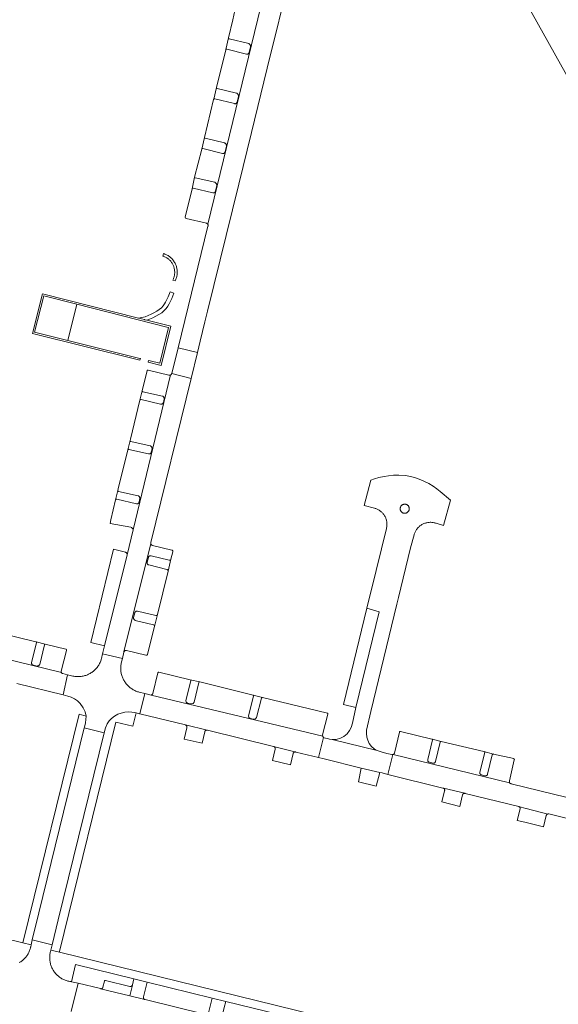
# Model space of a CAD drawing. Extents: x 152825 to 164088, y 457113 to 463005.
# Tile 44 of 256: x 156826 to 156944, y 458684 to 458902. Entities that reach past the tile are written whole.
import ezdxf

# ---------------------------------------------------------------- set-up
doc = ezdxf.new("R2010")
doc.units = 0
doc.header["$LTSCALE"] = 0.5
for name, color, linetype, lineweight in [('B-PV-VH-GESLOTENVERHARDING_ASFALT-GV', 251, 'CONTINUOUS', 18), ('B-PV-VH-ONVERHARD_BOOMSCHORS-GV', 251, 'CONTINUOUS', 18), ('B-PV-VH-ONVERHARD_ZAND-GV', 251, 'CONTINUOUS', 18), ('B-PV-VH-OPENVERHARDING_BETONSTRAATSTEEN-GV', 251, 'CONTINUOUS', 18), ('B-PV-VH-OPENVERHARDING_STRAATBAKSTEEN-GV', 251, 'CONTINUOUS', 18)]:
    doc.layers.add(name, color=color, linetype=linetype, lineweight=lineweight)

msp = doc.modelspace()

# ---------------------------------------------------------------- linework, layer by layer
at = {"layer": 'B-PV-VH-GESLOTENVERHARDING_ASFALT-GV', "flags": 128}
msp.add_lwpolyline([(157074.455, 458674.359), (157000, 458807.633), (156972.984, 458855.992), (156892.44, 459000), (156875.331, 459030.59), (156860.315, 459057.465), (156854.182, 459054.039), (156859.317, 459044.848), (156884.372, 459000), (156966.734, 458852.58), (157000, 458793.029), (157045.378, 458711.795), (157053.902, 458693.514), (157056.337, 458686.526), (157056.799, 458685.199), (157058.002, 458681.743)], dxfattribs=at)
at = {"layer": 'B-PV-VH-ONVERHARD_BOOMSCHORS-GV', "flags": 128}
msp.add_lwpolyline([(156838.238, 458838.807), (156830.921, 458840.662), (156828.896, 458832.687), (156828.893, 458832.675), (156836.22, 458830.846), (156836.222, 458830.854)], close=True, dxfattribs=at)
at = {"layer": 'B-PV-VH-ONVERHARD_ZAND-GV', "flags": 128}
for points in [[(156871.667, 458897.501), (156871.668, 458897.537), (156871.043, 458894.971), (156871.075, 458895.019), (156871.103, 458895.047), (156871.136, 458895.069), (156871.174, 458895.084), (156871.213, 458895.091), (156871.253, 458895.091), (156871.292, 458895.082), (156875.598, 458893.994), (156875.657, 458893.979), (156875.718, 458893.972), (156875.779, 458893.972), (156875.839, 458893.981), (156875.898, 458893.997), (156875.954, 458894.021), (156876.006, 458894.052), (156876.054, 458894.09), (156876.097, 458894.134), (156876.133, 458894.183), (156876.163, 458894.236), (156876.186, 458894.293), (156876.201, 458894.352), (156876.205, 458894.379), (156876.522, 458895.591), (156876.523, 458895.667), (156876.517, 458895.744), (156876.503, 458895.819), (156876.48, 458895.892), (156876.451, 458895.962), (156876.414, 458896.029), (156876.37, 458896.092), (156876.32, 458896.15), (156876.264, 458896.202), (156876.203, 458896.248), (156876.138, 458896.287), (156876.105, 458896.304), (156871.809, 458897.351), (156871.805, 458897.352), (156871.77, 458897.361), (156871.738, 458897.379), (156871.71, 458897.403), (156871.689, 458897.432), (156871.674, 458897.465)], [(156868.991, 458886.543), (156868.992, 458886.579), (156868.379, 458884.01), (156868.411, 458884.059), (156868.44, 458884.087), (156868.473, 458884.109), (156868.51, 458884.124), (156868.55, 458884.132), (156868.59, 458884.131), (156868.629, 458884.123), (156872.94, 458883.058), (156872.999, 458883.043), (156873.059, 458883.035), (156873.12, 458883.036), (156873.18, 458883.045), (156873.239, 458883.061), (156873.295, 458883.085), (156873.347, 458883.116), (156873.395, 458883.154), (156873.437, 458883.197), (156873.474, 458883.246), (156873.503, 458883.299), (156873.526, 458883.356), (156873.54, 458883.415), (156873.545, 458883.446), (156873.856, 458884.659), (156873.857, 458884.735), (156873.85, 458884.811), (156873.836, 458884.886), (156873.813, 458884.959), (156873.783, 458885.029), (156873.746, 458885.096), (156873.702, 458885.159), (156873.652, 458885.216), (156873.596, 458885.268), (156873.535, 458885.314), (156873.47, 458885.353), (156873.435, 458885.37), (156869.134, 458886.394), (156869.128, 458886.395), (156869.093, 458886.405), (156869.061, 458886.422), (156869.034, 458886.445), (156869.012, 458886.474), (156868.998, 458886.508)], [(156866.342, 458875.558), (156866.342, 458875.596), (156865.734, 458873.01), (156865.748, 458873.046), (156865.769, 458873.079), (156865.796, 458873.107), (156865.829, 458873.128), (156865.865, 458873.143), (156865.903, 458873.15), (156865.942, 458873.149), (156865.98, 458873.14), (156870.291, 458872.075), (156870.35, 458872.06), (156870.411, 458872.053), (156870.472, 458872.054), (156870.532, 458872.063), (156870.591, 458872.08), (156870.647, 458872.104), (156870.699, 458872.135), (156870.747, 458872.173), (156870.789, 458872.217), (156870.825, 458872.266), (156870.855, 458872.319), (156870.877, 458872.376), (156870.892, 458872.435), (156870.896, 458872.463), (156871.207, 458873.676), (156871.208, 458873.752), (156871.201, 458873.828), (156871.187, 458873.903), (156871.164, 458873.976), (156871.134, 458874.046), (156871.097, 458874.113), (156871.053, 458874.176), (156871.003, 458874.233), (156870.947, 458874.285), (156870.886, 458874.331), (156870.821, 458874.37), (156870.786, 458874.387), (156866.485, 458875.411), (156866.482, 458875.411), (156866.448, 458875.421), (156866.415, 458875.437), (156866.387, 458875.461), (156866.365, 458875.49), (156866.35, 458875.523)], [(156864.176, 458866.816), (156864.176, 458866.852), (156863.608, 458864.281), (156863.638, 458864.328), (156863.665, 458864.356), (156863.697, 458864.379), (156863.733, 458864.394), (156863.771, 458864.401), (156863.81, 458864.4), (156863.848, 458864.392), (156868.174, 458863.388), (156868.233, 458863.374), (156868.294, 458863.367), (156868.354, 458863.369), (156868.415, 458863.378), (156868.473, 458863.396), (156868.528, 458863.42), (156868.58, 458863.452), (156868.627, 458863.491), (156868.669, 458863.535), (156868.705, 458863.584), (156868.734, 458863.638), (156868.755, 458863.695), (156868.769, 458863.754), (156868.773, 458863.785), (156869.067, 458865.002), (156869.067, 458865.078), (156869.059, 458865.154), (156869.043, 458865.229), (156869.02, 458865.302), (156868.989, 458865.372), (156868.95, 458865.438), (156868.905, 458865.5), (156868.854, 458865.556), (156868.798, 458865.608), (156868.736, 458865.653), (156868.67, 458865.691), (156868.637, 458865.707), (156864.321, 458866.67), (156864.317, 458866.67), (156864.282, 458866.679), (156864.25, 458866.696), (156864.222, 458866.719), (156864.199, 458866.747), (156864.184, 458866.78)], [(156857.269, 458849.729), (156857.201, 458849.436), (156857.367, 458849.398), (156857.416, 458849.379), (156857.57, 458849.312), (156857.721, 458849.239), (156857.869, 458849.159), (156858.013, 458849.072), (156858.153, 458848.981), (156858.288, 458848.882), (156858.419, 458848.778), (156858.546, 458848.668), (156858.667, 458848.552), (156858.783, 458848.431), (156858.894, 458848.306), (156858.998, 458848.175), (156859.098, 458848.04), (156859.19, 458847.901), (156859.278, 458847.757), (156859.358, 458847.61), (156859.432, 458847.46), (156859.499, 458847.307), (156859.559, 458847.15), (156859.613, 458846.991), (156859.658, 458846.83), (156859.698, 458846.667), (156859.73, 458846.503), (156859.754, 458846.337), (156859.771, 458846.17), (156859.781, 458846.003), (156859.783, 458845.835), (156859.778, 458845.668), (156859.766, 458845.501), (156859.745, 458845.334), (156859.719, 458845.169), (156859.684, 458845.005), (156859.643, 458844.843), (156859.593, 458844.683), (156859.538, 458844.524), (156859.486, 458844.397), (156859.338, 458844.104), (156859.911, 458843.986), (156859.985, 458844.15), (156860.057, 458844.328), (156860.121, 458844.509), (156860.177, 458844.693), (156860.225, 458844.879), (156860.265, 458845.067), (156860.295, 458845.256), (156860.319, 458845.447), (156860.332, 458845.639), (156860.339, 458845.831), (156860.336, 458846.023), (156860.325, 458846.214), (156860.305, 458846.406), (156860.277, 458846.595), (156860.241, 458846.785), (156860.195, 458846.972), (156860.143, 458847.155), (156860.082, 458847.338), (156860.013, 458847.518), (156859.936, 458847.693), (156859.851, 458847.867), (156859.759, 458848.035), (156859.659, 458848.199), (156859.553, 458848.358), (156859.439, 458848.513), (156859.319, 458848.663), (156859.191, 458848.808), (156859.059, 458848.946), (156858.92, 458849.078), (156858.774, 458849.205), (156858.625, 458849.324), (156858.469, 458849.437), (156858.308, 458849.543), (156858.144, 458849.642), (156857.974, 458849.733), (156857.803, 458849.816), (156857.627, 458849.893), (156857.53, 458849.93), (156857.327, 458849.977)], [(156836.22, 458830.846), (156828.893, 458832.675), (156828.896, 458832.687), (156830.921, 458840.662), (156838.238, 458838.807), (156858.35, 458833.707), (156858.407, 458833.693), (156858.433, 458833.686), (156856.492, 458825.795), (156854.4, 458826.31), (156854.017, 458826.394), (156853.937, 458826.031), (156856.769, 458825.324), (156858.894, 458833.963), (156853.647, 458835.293), (156853.175, 458835.413), (156853.134, 458835.424), (156851.772, 458835.769), (156830.645, 458841.125), (156830.643, 458841.118), (156828.429, 458832.398), (156851.544, 458826.628), (156852.124, 458826.483), (156852.216, 458826.853), (156852.086, 458826.885)], [(156858.619, 458841.174), (156858.313, 458840.424), (156858.054, 458839.855), (156857.782, 458839.312), (156857.523, 458838.885), (156857.239, 458838.472), (156856.838, 458838.058), (156856.372, 458837.644), (156855.816, 458837.295), (156855.219, 458836.956), (156854.585, 458836.658), (156853.938, 458836.322), (156853.266, 458836.051), (156851.772, 458835.769), (156853.134, 458835.424), (156853.175, 458835.413), (156853.647, 458835.293), (156854.259, 458835.537), (156854.982, 458835.855), (156855.631, 458836.16), (156856.276, 458836.526), (156856.911, 458836.925), (156857.458, 458837.411), (156857.934, 458837.902), (156858.276, 458838.399), (156858.567, 458838.879), (156858.862, 458839.469), (156859.135, 458840.069), (156859.574, 458841.23), (156858.783, 458841.553)], [(156852.611, 458819.703), (156852.616, 458819.739), (156852.116, 458817.69), (156852.144, 458817.735), (156852.171, 458817.763), (156852.203, 458817.786), (156852.239, 458817.801), (156852.277, 458817.808), (156852.316, 458817.808), (156852.354, 458817.8), (156856.68, 458816.795), (156856.739, 458816.781), (156856.8, 458816.775), (156856.861, 458816.777), (156856.921, 458816.786), (156856.98, 458816.804), (156857.035, 458816.829), (156857.087, 458816.861), (156857.135, 458816.9), (156857.176, 458816.944), (156857.212, 458816.994), (156857.241, 458817.047), (156857.262, 458817.104), (156857.276, 458817.164), (156857.28, 458817.192), (156857.456, 458817.923), (156857.462, 458817.992), (156857.46, 458818.062), (156857.449, 458818.13), (156857.431, 458818.197), (156857.406, 458818.262), (156857.373, 458818.323), (156857.334, 458818.38), (156857.288, 458818.432), (156857.236, 458818.479), (156857.179, 458818.519), (156857.119, 458818.552), (156857.072, 458818.572), (156852.757, 458819.535), (156852.731, 458819.54), (156852.697, 458819.554), (156852.667, 458819.574), (156852.643, 458819.601), (156852.625, 458819.633), (156852.614, 458819.667)], [(156849.938, 458808.731), (156849.943, 458808.767), (156849.444, 458806.718), (156849.472, 458806.763), (156849.499, 458806.791), (156849.531, 458806.814), (156849.567, 458806.829), (156849.605, 458806.836), (156849.644, 458806.835), (156849.682, 458806.827), (156854.008, 458805.823), (156854.067, 458805.809), (156854.128, 458805.802), (156854.188, 458805.804), (156854.249, 458805.813), (156854.307, 458805.831), (156854.362, 458805.856), (156854.414, 458805.887), (156854.461, 458805.926), (156854.503, 458805.97), (156854.539, 458806.019), (156854.568, 458806.073), (156854.589, 458806.13), (156854.603, 458806.189), (156854.607, 458806.219), (156854.784, 458806.951), (156854.79, 458807.02), (156854.787, 458807.09), (156854.777, 458807.159), (156854.758, 458807.226), (156854.733, 458807.291), (156854.7, 458807.352), (156854.66, 458807.409), (156854.614, 458807.461), (156854.562, 458807.507), (156854.505, 458807.548), (156854.444, 458807.581), (156854.4, 458807.6), (156850.084, 458808.563), (156850.06, 458808.568), (156850.026, 458808.581), (156849.996, 458808.602), (156849.971, 458808.629), (156849.953, 458808.66), (156849.942, 458808.695)], [(156847.263, 458797.738), (156847.268, 458797.774), (156846.768, 458795.725), (156846.797, 458795.77), (156846.824, 458795.799), (156846.856, 458795.821), (156846.892, 458795.836), (156846.93, 458795.843), (156846.969, 458795.843), (156847.007, 458795.834), (156851.333, 458794.83), (156851.392, 458794.816), (156851.453, 458794.809), (156851.513, 458794.811), (156851.573, 458794.82), (156851.632, 458794.838), (156851.687, 458794.863), (156851.739, 458794.894), (156851.786, 458794.933), (156851.828, 458794.977), (156851.864, 458795.026), (156851.892, 458795.08), (156851.914, 458795.137), (156851.928, 458795.196), (156851.932, 458795.227), (156852.108, 458795.958), (156852.114, 458796.027), (156852.112, 458796.097), (156852.102, 458796.165), (156852.084, 458796.232), (156852.058, 458796.297), (156852.025, 458796.358), (156851.986, 458796.415), (156851.94, 458796.467), (156851.888, 458796.514), (156851.832, 458796.554), (156851.771, 458796.587), (156851.724, 458796.607), (156847.409, 458797.57), (156847.383, 458797.575), (156847.349, 458797.589), (156847.319, 458797.609), (156847.295, 458797.636), (156847.277, 458797.668), (156847.266, 458797.702)], [(156848.913, 458784.142), (156846.274, 458784.796), (156841.283, 458764.27), (156844.331, 458763.516), (156849.285, 458783.575), (156849.292, 458783.638), (156849.291, 458783.701), (156849.282, 458783.763), (156849.264, 458783.823), (156849.24, 458783.881), (156849.208, 458783.936), (156849.17, 458783.986), (156849.126, 458784.031), (156849.076, 458784.069), (156849.022, 458784.102), (156848.964, 458784.127)], [(156854.51, 458783.379), (156854.445, 458783.38), (156854.381, 458783.372), (156854.318, 458783.356), (156854.257, 458783.333), (156854.2, 458783.303), (156854.147, 458783.266), (156854.099, 458783.222), (156854.057, 458783.173), (156854.021, 458783.119), (156853.992, 458783.061), (156853.973, 458783.008), (156853.716, 458781.919), (156853.706, 458781.857), (156853.703, 458781.795), (156853.709, 458781.733), (156853.722, 458781.672), (156853.743, 458781.613), (156853.772, 458781.558), (156853.807, 458781.506), (156853.849, 458781.459), (156853.896, 458781.419), (156853.948, 458781.384), (156854.004, 458781.357), (156854.063, 458781.336), (156854.09, 458781.33), (156858.083, 458780.338), (156858.11, 458780.331), (156858.155, 458780.312), (156858.198, 458780.286), (156858.235, 458780.254), (156858.267, 458780.216), (156858.292, 458780.173), (156858.31, 458780.127), (156858.321, 458780.079), (156858.323, 458780.029), (156858.318, 458779.98), (156858.961, 458782.599), (156858.954, 458782.577), (156858.933, 458782.532), (156858.905, 458782.49), (156858.871, 458782.454), (156858.832, 458782.423), (156858.788, 458782.399), (156858.74, 458782.383), (156858.691, 458782.374), (156858.641, 458782.373), (156858.592, 458782.38), (156854.574, 458783.371)], [(156851.594, 458771.165), (156851.53, 458771.174), (156851.465, 458771.174), (156851.401, 458771.167), (156851.338, 458771.151), (156851.277, 458771.128), (156851.22, 458771.098), (156851.167, 458771.061), (156851.119, 458771.018), (156851.076, 458770.969), (156851.04, 458770.915), (156851.011, 458770.857), (156850.991, 458770.803), (156850.732, 458769.715), (156850.722, 458769.653), (156850.72, 458769.622), (156850.719, 458769.591), (156850.724, 458769.529), (156850.738, 458769.468), (156850.759, 458769.409), (156850.787, 458769.353), (156850.822, 458769.302), (156850.864, 458769.255), (156850.911, 458769.214), (156850.963, 458769.179), (156851.019, 458769.152), (156851.078, 458769.131), (156851.104, 458769.125), (156855.095, 458768.123), (156855.119, 458768.116), (156855.165, 458768.098), (156855.207, 458768.072), (156855.245, 458768.039), (156855.277, 458768.001), (156855.302, 458767.959), (156855.321, 458767.913), (156855.331, 458767.864), (156855.334, 458767.814), (156855.329, 458767.765), (156855.978, 458770.381), (156855.972, 458770.364), (156855.951, 458770.318), (156855.924, 458770.277), (156855.889, 458770.24), (156855.85, 458770.209), (156855.806, 458770.184), (156855.758, 458770.167), (156855.709, 458770.158), (156855.659, 458770.156), (156855.609, 458770.163)], [(156831.257, 458763.848), (156829.216, 458764.381), (156829.261, 458764.352), (156829.289, 458764.325), (156829.31, 458764.293), (156829.325, 458764.256), (156829.332, 458764.218), (156829.331, 458764.179), (156829.322, 458764.141), (156828.248, 458759.832), (156828.233, 458759.773), (156828.226, 458759.712), (156828.227, 458759.651), (156828.235, 458759.591), (156828.252, 458759.532), (156828.276, 458759.476), (156828.307, 458759.424), (156828.345, 458759.376), (156828.389, 458759.334), (156828.438, 458759.297), (156828.491, 458759.268), (156828.548, 458759.245), (156828.607, 458759.23), (156828.635, 458759.226), (156829.363, 458759.038), (156829.432, 458759.031), (156829.502, 458759.032), (156829.57, 458759.041), (156829.638, 458759.058), (156829.703, 458759.083), (156829.764, 458759.115), (156829.822, 458759.154), (156829.875, 458759.199), (156829.922, 458759.25), (156829.963, 458759.306), (156829.998, 458759.366), (156830.018, 458759.412), (156831.051, 458763.711), (156831.056, 458763.736), (156831.071, 458763.769), (156831.092, 458763.799), (156831.119, 458763.823), (156831.15, 458763.841), (156831.185, 458763.851), (156831.221, 458763.854)], [(156865.339, 458755.549), (156863.205, 458756.025), (156863.319, 458755.926), (156863.334, 458755.795), (156862.267, 458751.463), (156862.335, 458751.105), (156862.625, 458750.897), (156863.444, 458750.704), (156863.837, 458750.793), (156864.042, 458751.102), (156865.093, 458755.404), (156865.197, 458755.533)], [(156879.146, 458752.129), (156877.057, 458752.636), (156877.069, 458752.631), (156877.104, 458752.613), (156877.134, 458752.587), (156877.158, 458752.556), (156877.176, 458752.521), (156877.186, 458752.483), (156877.189, 458752.444), (156877.183, 458752.405), (156876.061, 458748.087), (156876.124, 458747.728), (156876.412, 458747.516), (156877.228, 458747.313), (156877.622, 458747.397), (156877.831, 458747.703), (156878.937, 458751.99), (156878.969, 458752.03), (156879.007, 458752.065), (156879.05, 458752.093), (156879.096, 458752.115)], [(156839.827, 458745.413), (156839.865, 458745.569), (156840.107, 458746.495), (156840.226, 458747.233), (156840.236, 458748.022), (156838.725, 458748.417), (156826.337, 458697.981), (156828.122, 458697.544), (156828.393, 458698.669), (156829.837, 458704.662)], [(156918.56, 458742.438), (156916.513, 458742.944), (156916.568, 458742.904), (156916.597, 458742.873), (156916.62, 458742.837), (156916.636, 458742.798), (156916.644, 458742.756), (156915.565, 458738.426), (156915.553, 458738.365), (156915.55, 458738.304), (156915.554, 458738.242), (156915.566, 458738.181), (156915.586, 458738.123), (156915.613, 458738.067), (156915.647, 458738.016), (156915.688, 458737.969), (156915.734, 458737.928), (156915.785, 458737.893), (156915.841, 458737.865), (156915.899, 458737.845), (156915.918, 458737.84), (156916.7, 458737.641), (156916.76, 458737.63), (156916.821, 458737.627), (156916.882, 458737.632), (156916.942, 458737.644), (156917, 458737.665), (156917.054, 458737.693), (156917.104, 458737.727), (156917.15, 458737.768), (156917.19, 458737.815), (156917.223, 458737.866), (156917.249, 458737.921), (156917.268, 458737.979), (156917.273, 458738), (156918.314, 458742.279), (156918.315, 458742.282), (156918.327, 458742.319), (156918.346, 458742.355), (156918.372, 458742.385), (156918.404, 458742.411), (156918.44, 458742.429), (156918.479, 458742.44), (156918.519, 458742.443)], [(156930.038, 458739.651), (156927.952, 458740.187), (156927.981, 458740.178), (156928.019, 458740.16), (156928.053, 458740.135), (156928.082, 458740.104), (156928.105, 458740.068), (156928.12, 458740.029), (156928.128, 458739.988), (156927.044, 458735.639), (156927.032, 458735.578), (156927.029, 458735.517), (156927.033, 458735.455), (156927.045, 458735.394), (156927.065, 458735.336), (156927.092, 458735.28), (156927.126, 458735.229), (156927.167, 458735.182), (156927.213, 458735.141), (156927.264, 458735.106), (156927.319, 458735.078), (156927.378, 458735.058), (156927.397, 458735.054), (156928.179, 458734.854), (156928.239, 458734.843), (156928.3, 458734.84), (156928.361, 458734.845), (156928.421, 458734.857), (156928.479, 458734.878), (156928.533, 458734.906), (156928.584, 458734.94), (156928.629, 458734.981), (156928.669, 458735.028), (156928.702, 458735.079), (156928.728, 458735.134), (156928.747, 458735.192), (156928.752, 458735.214), (156929.793, 458739.492), (156929.794, 458739.495), (156929.806, 458739.532), (156929.825, 458739.568), (156929.851, 458739.598), (156929.883, 458739.624), (156929.919, 458739.642), (156929.958, 458739.653), (156929.998, 458739.656)]]:
    msp.add_lwpolyline(points, close=True, dxfattribs=at)
at = {"layer": 'B-PV-VH-OPENVERHARDING_BETONSTRAATSTEEN-GV', "flags": 128}
for points in [[(156873.515, 458905.622), (156872.634, 458901.512), (156871.668, 458897.537), (156871.667, 458897.501), (156871.674, 458897.465), (156871.689, 458897.432), (156871.71, 458897.403), (156871.738, 458897.379), (156871.77, 458897.361), (156871.805, 458897.352), (156871.809, 458897.351), (156876.105, 458896.304), (156876.138, 458896.287), (156876.203, 458896.248), (156876.264, 458896.202), (156876.32, 458896.15), (156876.37, 458896.092), (156876.414, 458896.029), (156876.451, 458895.962), (156876.48, 458895.892), (156876.503, 458895.819), (156876.517, 458895.744), (156876.523, 458895.667), (156876.522, 458895.591), (156876.205, 458894.379), (156876.201, 458894.352), (156876.186, 458894.293), (156876.163, 458894.236), (156876.133, 458894.183), (156876.097, 458894.134), (156876.054, 458894.09), (156876.006, 458894.052), (156875.954, 458894.021), (156875.898, 458893.997), (156875.839, 458893.981), (156875.779, 458893.972), (156875.718, 458893.972), (156875.657, 458893.979), (156875.598, 458893.994), (156871.292, 458895.082), (156871.253, 458895.091), (156871.213, 458895.091), (156871.174, 458895.084), (156871.136, 458895.069), (156871.103, 458895.047), (156871.075, 458895.019), (156871.043, 458894.971), (156871.035, 458894.938), (156868.992, 458886.579), (156868.991, 458886.543), (156868.998, 458886.508), (156869.012, 458886.474), (156869.034, 458886.445), (156869.061, 458886.422), (156869.093, 458886.405), (156869.128, 458886.395), (156869.134, 458886.394), (156873.435, 458885.37), (156873.47, 458885.353), (156873.535, 458885.314), (156873.596, 458885.268), (156873.652, 458885.216), (156873.702, 458885.159), (156873.746, 458885.096), (156873.783, 458885.029), (156873.813, 458884.959), (156873.836, 458884.886), (156873.85, 458884.811), (156873.857, 458884.735), (156873.856, 458884.659), (156873.545, 458883.446), (156873.54, 458883.415), (156873.526, 458883.356), (156873.503, 458883.299), (156873.474, 458883.246), (156873.437, 458883.197), (156873.395, 458883.154), (156873.347, 458883.116), (156873.295, 458883.085), (156873.239, 458883.061), (156873.18, 458883.045), (156873.12, 458883.036), (156873.059, 458883.035), (156872.999, 458883.043), (156872.94, 458883.058), (156868.629, 458884.123), (156868.59, 458884.131), (156868.55, 458884.132), (156868.51, 458884.124), (156868.473, 458884.109), (156868.44, 458884.087), (156868.411, 458884.059), (156868.379, 458884.01), (156868.372, 458883.98), (156866.342, 458875.596), (156866.342, 458875.558), (156866.35, 458875.523), (156866.365, 458875.49), (156866.387, 458875.461), (156866.415, 458875.437), (156866.448, 458875.421), (156866.482, 458875.411), (156866.485, 458875.411), (156870.786, 458874.387), (156870.821, 458874.37), (156870.886, 458874.331), (156870.947, 458874.285), (156871.003, 458874.233), (156871.053, 458874.176), (156871.097, 458874.113), (156871.134, 458874.046), (156871.164, 458873.976), (156871.187, 458873.903), (156871.201, 458873.828), (156871.208, 458873.752), (156871.207, 458873.676), (156870.896, 458872.463), (156870.892, 458872.435), (156870.877, 458872.376), (156870.855, 458872.319), (156870.825, 458872.266), (156870.789, 458872.217), (156870.747, 458872.173), (156870.699, 458872.135), (156870.647, 458872.104), (156870.591, 458872.08), (156870.532, 458872.063), (156870.472, 458872.054), (156870.411, 458872.053), (156870.35, 458872.06), (156870.291, 458872.075), (156865.98, 458873.14), (156865.942, 458873.149), (156865.903, 458873.15), (156865.865, 458873.143), (156865.829, 458873.128), (156865.796, 458873.107), (156865.769, 458873.079), (156865.748, 458873.046), (156865.734, 458873.01), (156864.176, 458866.852), (156864.176, 458866.816), (156864.184, 458866.78), (156864.199, 458866.747), (156864.222, 458866.719), (156864.25, 458866.696), (156864.282, 458866.679), (156864.317, 458866.67), (156864.321, 458866.67), (156868.637, 458865.707), (156868.67, 458865.691), (156868.736, 458865.653), (156868.798, 458865.608), (156868.854, 458865.556), (156868.905, 458865.5), (156868.95, 458865.438), (156868.989, 458865.372), (156869.02, 458865.302), (156869.043, 458865.229), (156869.059, 458865.154), (156869.067, 458865.078), (156869.067, 458865.002), (156868.773, 458863.785), (156868.769, 458863.754), (156868.755, 458863.695), (156868.734, 458863.638), (156868.705, 458863.584), (156868.669, 458863.535), (156868.627, 458863.491), (156868.58, 458863.452), (156868.528, 458863.42), (156868.473, 458863.396), (156868.415, 458863.378), (156868.354, 458863.369), (156868.294, 458863.367), (156868.233, 458863.374), (156868.174, 458863.388), (156863.848, 458864.392), (156863.81, 458864.4), (156863.771, 458864.401), (156863.733, 458864.394), (156863.697, 458864.379), (156863.665, 458864.356), (156863.638, 458864.328), (156863.608, 458864.281), (156863.602, 458864.253), (156862.116, 458858.04), (156862.185, 458857.819), (156862.338, 458857.76), (156866.763, 458856.689), (156866.804, 458856.677), (156866.863, 458856.653), (156866.917, 458856.621), (156866.967, 458856.584), (156867.012, 458856.54), (156867.051, 458856.49), (156867.079, 458856.444), (156878.771, 458904.493)], [(156935.302, 458724.989), (156936.932, 458724.587), (156941.076, 458723.573), (156941.689, 458726.098), (156941.69, 458726.102), (156941.712, 458726.16), (156941.742, 458726.216), (156941.778, 458726.266), (156941.821, 458726.312), (156941.869, 458726.352), (156941.922, 458726.386), (156941.979, 458726.413), (156942.008, 458726.422), (156937.294, 458727.642), (156937.236, 458727.659), (156937.205, 458727.665), (156935.67, 458728.044)], [(156935.952, 458727.543), (156935.302, 458724.989)], [(156825.484, 458693.644), (156825.658, 458693.742), (156825.828, 458693.847), (156825.994, 458693.958), (156826.154, 458694.076), (156826.31, 458694.2), (156826.461, 458694.331), (156826.607, 458694.467), (156826.747, 458694.609), (156826.881, 458694.756), (156827.009, 458694.909), (156827.131, 458695.067), (156827.246, 458695.23), (156827.355, 458695.397), (156827.457, 458695.568), (156827.552, 458695.744), (156827.64, 458695.922), (156827.721, 458696.105), (156827.795, 458696.29), (156827.86, 458696.479), (156827.919, 458696.669), (156827.969, 458696.862), (156828.012, 458697.057), (156828.032, 458697.163), (156828.122, 458697.544), (156826.337, 458697.981), (156782.756, 458708.646)], [(156836.962, 458682.886), (156838.509, 458689.094), (156837.04, 458689.447), (156836.869, 458689.466), (156836.665, 458689.497), (156836.462, 458689.535), (156836.261, 458689.581), (156836.062, 458689.635), (156835.865, 458689.696), (156835.671, 458689.765), (156835.479, 458689.842), (156835.291, 458689.926), (156835.106, 458690.017), (156834.925, 458690.115), (156834.747, 458690.22), (156834.574, 458690.332), (156834.405, 458690.451), (156834.242, 458690.576), (156834.082, 458690.707), (156833.929, 458690.845), (156833.78, 458690.988), (156833.638, 458691.137), (156833.501, 458691.291), (156833.37, 458691.451), (156833.246, 458691.616), (156833.128, 458691.785), (156833.017, 458691.958), (156832.912, 458692.136), (156832.815, 458692.318), (156832.724, 458692.503), (156832.641, 458692.692), (156832.565, 458692.884), (156832.497, 458693.079), (156832.437, 458693.276), (156832.383, 458693.475), (156832.338, 458693.676), (156832.301, 458693.879), (156832.272, 458694.083), (156832.25, 458694.288), (156832.236, 458694.494), (156832.231, 458694.7), (156832.233, 458694.907), (156832.244, 458695.113), (156832.262, 458695.318), (156832.289, 458695.523), (156832.323, 458695.726), (156832.365, 458695.928), (156832.415, 458696.128), (156832.482, 458696.407), (156832.769, 458697.592), (156828.393, 458698.669), (156828.122, 458697.544), (156828.032, 458697.163), (156828.012, 458697.057), (156827.969, 458696.862), (156827.919, 458696.669), (156827.86, 458696.479), (156827.795, 458696.29), (156827.721, 458696.105), (156827.64, 458695.922), (156827.552, 458695.744), (156827.457, 458695.568), (156827.355, 458695.397), (156827.246, 458695.23), (156827.131, 458695.067), (156827.009, 458694.909), (156826.881, 458694.756), (156826.747, 458694.609), (156826.607, 458694.467), (156826.461, 458694.331), (156826.31, 458694.2), (156826.154, 458694.076), (156825.994, 458693.958), (156825.828, 458693.847), (156825.658, 458693.742), (156825.484, 458693.644)], [(156912.748, 458676.733), (156834.356, 458695.954), (156832.482, 458696.407), (156832.415, 458696.128), (156832.365, 458695.928), (156832.323, 458695.726), (156832.289, 458695.523), (156832.262, 458695.318), (156832.244, 458695.113), (156832.233, 458694.907), (156832.231, 458694.7), (156832.236, 458694.494), (156832.25, 458694.288), (156832.272, 458694.083), (156832.301, 458693.879), (156832.338, 458693.676), (156832.383, 458693.475), (156832.437, 458693.276), (156832.497, 458693.079), (156832.565, 458692.884), (156832.641, 458692.692), (156832.724, 458692.503), (156832.815, 458692.318), (156832.912, 458692.136), (156833.017, 458691.958), (156833.128, 458691.785), (156833.246, 458691.616), (156833.37, 458691.451), (156833.501, 458691.291), (156833.638, 458691.137), (156833.78, 458690.988), (156833.929, 458690.845), (156834.082, 458690.707), (156834.242, 458690.576), (156834.405, 458690.451), (156834.574, 458690.332), (156834.747, 458690.22), (156834.925, 458690.115), (156835.106, 458690.017), (156835.291, 458689.926), (156835.479, 458689.842), (156835.671, 458689.765), (156835.865, 458689.696), (156836.062, 458689.635), (156836.261, 458689.581), (156836.462, 458689.535), (156836.665, 458689.497), (156836.869, 458689.466), (156837.04, 458689.447), (156837.951, 458693.205), (156850.78, 458690.06), (156853.748, 458689.332), (156868.062, 458685.823), (156871.025, 458685.097), (156888.522, 458680.807)], [(156866.656, 458682.189), (156853.249, 458685.487), (156853.222, 458685.494), (156849.908, 458686.311), (156843.46, 458687.901), (156843.403, 458687.916), (156838.509, 458689.094), (156836.962, 458682.886)]]:
    msp.add_lwpolyline(points, dxfattribs=at)
for points in [[(156849.444, 458806.718), (156849.436, 458806.687), (156847.351, 458798.112), (156847.268, 458797.774), (156847.263, 458797.738), (156847.266, 458797.702), (156847.277, 458797.668), (156847.295, 458797.636), (156847.319, 458797.609), (156847.349, 458797.589), (156847.383, 458797.575), (156847.409, 458797.57), (156851.724, 458796.607), (156851.771, 458796.587), (156851.832, 458796.554), (156851.888, 458796.514), (156851.94, 458796.467), (156851.986, 458796.415), (156852.025, 458796.358), (156852.058, 458796.297), (156852.084, 458796.232), (156852.102, 458796.165), (156852.112, 458796.097), (156852.114, 458796.027), (156852.108, 458795.958), (156851.932, 458795.227), (156851.928, 458795.196), (156851.914, 458795.137), (156851.892, 458795.08), (156851.864, 458795.026), (156851.828, 458794.977), (156851.786, 458794.933), (156851.739, 458794.894), (156851.687, 458794.863), (156851.632, 458794.838), (156851.573, 458794.82), (156851.513, 458794.811), (156851.453, 458794.809), (156851.392, 458794.816), (156851.333, 458794.83), (156847.007, 458795.834), (156846.969, 458795.843), (156846.93, 458795.843), (156846.892, 458795.836), (156846.856, 458795.821), (156846.824, 458795.799), (156846.797, 458795.77), (156846.768, 458795.725), (156846.761, 458795.695), (156845.698, 458791.313), (156845.522, 458790.514), (156850.115, 458789.639), (156850.279, 458789.564), (156850.407, 458789.474), (156850.551, 458789.323), (156850.62, 458789.212), (156850.644, 458789.079), (156858.857, 458823.23), (156858.838, 458823.221), (156858.777, 458823.201), (156858.715, 458823.188), (156858.651, 458823.183), (156858.587, 458823.186), (156858.524, 458823.197), (156853.942, 458824.313), (156853.904, 458824.321), (156853.865, 458824.321), (156853.826, 458824.314), (156853.79, 458824.298), (156853.758, 458824.276), (156853.731, 458824.247), (156853.71, 458824.214), (156853.697, 458824.177), (156853.696, 458824.173), (156852.699, 458820.072), (156852.616, 458819.739), (156852.611, 458819.703), (156852.614, 458819.667), (156852.625, 458819.633), (156852.643, 458819.601), (156852.667, 458819.574), (156852.697, 458819.554), (156852.731, 458819.54), (156852.757, 458819.535), (156857.072, 458818.572), (156857.119, 458818.552), (156857.179, 458818.519), (156857.236, 458818.479), (156857.288, 458818.432), (156857.334, 458818.38), (156857.373, 458818.323), (156857.406, 458818.262), (156857.431, 458818.197), (156857.449, 458818.13), (156857.46, 458818.062), (156857.462, 458817.992), (156857.456, 458817.923), (156857.28, 458817.192), (156857.276, 458817.164), (156857.262, 458817.104), (156857.241, 458817.047), (156857.212, 458816.994), (156857.176, 458816.944), (156857.135, 458816.9), (156857.087, 458816.861), (156857.035, 458816.829), (156856.98, 458816.804), (156856.921, 458816.786), (156856.861, 458816.777), (156856.8, 458816.775), (156856.739, 458816.781), (156856.68, 458816.795), (156852.354, 458817.8), (156852.316, 458817.808), (156852.277, 458817.808), (156852.239, 458817.801), (156852.203, 458817.786), (156852.171, 458817.763), (156852.144, 458817.735), (156852.116, 458817.69), (156852.109, 458817.66), (156850.021, 458809.103), (156849.943, 458808.767), (156849.938, 458808.731), (156849.942, 458808.695), (156849.953, 458808.66), (156849.971, 458808.629), (156849.996, 458808.602), (156850.026, 458808.581), (156850.06, 458808.568), (156850.084, 458808.563), (156854.4, 458807.6), (156854.444, 458807.581), (156854.505, 458807.548), (156854.562, 458807.507), (156854.614, 458807.461), (156854.66, 458807.409), (156854.7, 458807.352), (156854.733, 458807.291), (156854.758, 458807.226), (156854.777, 458807.159), (156854.787, 458807.09), (156854.79, 458807.02), (156854.784, 458806.951), (156854.607, 458806.219), (156854.603, 458806.189), (156854.589, 458806.13), (156854.568, 458806.073), (156854.539, 458806.019), (156854.503, 458805.97), (156854.461, 458805.926), (156854.414, 458805.887), (156854.362, 458805.856), (156854.307, 458805.831), (156854.249, 458805.813), (156854.188, 458805.804), (156854.128, 458805.802), (156854.067, 458805.809), (156854.008, 458805.823), (156849.682, 458806.827), (156849.644, 458806.835), (156849.605, 458806.836), (156849.567, 458806.829), (156849.531, 458806.814), (156849.499, 458806.791), (156849.472, 458806.763)], [(156858.318, 458779.98), (156858.323, 458780.029), (156858.321, 458780.079), (156858.31, 458780.127), (156858.292, 458780.173), (156858.267, 458780.216), (156858.235, 458780.254), (156858.198, 458780.286), (156858.155, 458780.312), (156858.11, 458780.331), (156858.083, 458780.338), (156854.09, 458781.33), (156854.063, 458781.336), (156854.004, 458781.357), (156853.948, 458781.384), (156853.896, 458781.419), (156853.849, 458781.459), (156853.807, 458781.506), (156853.772, 458781.558), (156853.743, 458781.613), (156853.722, 458781.672), (156853.709, 458781.733), (156853.703, 458781.795), (156853.706, 458781.857), (156853.716, 458781.919), (156853.973, 458783.008), (156853.992, 458783.061), (156854.021, 458783.119), (156854.057, 458783.173), (156854.099, 458783.222), (156854.147, 458783.266), (156854.2, 458783.303), (156854.257, 458783.333), (156854.318, 458783.356), (156854.381, 458783.372), (156854.445, 458783.38), (156854.51, 458783.379), (156854.574, 458783.371), (156858.592, 458782.38), (156858.641, 458782.373), (156858.691, 458782.374), (156858.74, 458782.383), (156858.788, 458782.399), (156858.832, 458782.423), (156858.871, 458782.454), (156858.905, 458782.49), (156858.933, 458782.532), (156858.954, 458782.577), (156858.961, 458782.599), (156859.371, 458784.256), (156859.377, 458784.305), (156859.376, 458784.354), (156859.366, 458784.402), (156859.348, 458784.448), (156859.324, 458784.49), (156859.293, 458784.528), (156859.256, 458784.561), (156859.214, 458784.587), (156859.169, 458784.606), (156859.151, 458784.611), (156854.865, 458785.646), (156854.849, 458785.651), (156854.789, 458785.673), (156854.732, 458785.703), (156854.68, 458785.74), (156854.632, 458785.782), (156854.59, 458785.831), (156854.555, 458785.884), (156854.526, 458785.941), (156854.505, 458786.002), (156854.492, 458786.064), (156848.595, 458762.152), (156848.616, 458762.21), (156848.644, 458762.265), (156848.679, 458762.316), (156848.72, 458762.363), (156848.767, 458762.403), (156848.819, 458762.437), (156848.874, 458762.464), (156848.933, 458762.484), (156848.994, 458762.496), (156849.056, 458762.5), (156849.117, 458762.496), (156849.178, 458762.484), (156853.446, 458761.429), (156853.495, 458761.42), (156853.544, 458761.419), (156853.593, 458761.426), (156853.64, 458761.44), (156853.684, 458761.462), (156853.724, 458761.491), (156853.759, 458761.526), (156853.788, 458761.566), (156853.81, 458761.61), (156853.822, 458761.646), (156855.329, 458767.765), (156855.334, 458767.814), (156855.331, 458767.864), (156855.321, 458767.913), (156855.302, 458767.959), (156855.277, 458768.001), (156855.245, 458768.039), (156855.207, 458768.072), (156855.165, 458768.098), (156855.119, 458768.116), (156855.095, 458768.123), (156851.104, 458769.125), (156851.078, 458769.131), (156851.019, 458769.152), (156850.963, 458769.179), (156850.911, 458769.214), (156850.864, 458769.255), (156850.822, 458769.302), (156850.787, 458769.353), (156850.759, 458769.409), (156850.738, 458769.468), (156850.724, 458769.529), (156850.719, 458769.591), (156850.72, 458769.622), (156850.722, 458769.653), (156850.732, 458769.715), (156850.991, 458770.803), (156851.011, 458770.857), (156851.04, 458770.915), (156851.076, 458770.969), (156851.119, 458771.018), (156851.167, 458771.061), (156851.22, 458771.098), (156851.277, 458771.128), (156851.338, 458771.151), (156851.401, 458771.167), (156851.465, 458771.174), (156851.53, 458771.174), (156851.594, 458771.165), (156855.609, 458770.163), (156855.659, 458770.156), (156855.709, 458770.158), (156855.758, 458770.167), (156855.806, 458770.184), (156855.85, 458770.209), (156855.889, 458770.24), (156855.924, 458770.277), (156855.951, 458770.318), (156855.972, 458770.364), (156855.978, 458770.381)], [(156904.877, 458770.964), (156902.169, 458771.799), (156896.99, 458750.588), (156899.735, 458749.916)], [(156856.319, 458757.712), (156856.178, 458757.728), (156856.092, 458757.581), (156854.963, 458753.021), (156854.961, 458753.014), (156854.942, 458752.953), (156854.915, 458752.895), (156854.88, 458752.84), (156854.84, 458752.791), (156854.793, 458752.746), (156854.742, 458752.708), (156854.685, 458752.676), (156854.626, 458752.652), (156892.407, 458743.601), (156892.376, 458743.871), (156893.528, 458748.444), (156893.535, 458748.483), (156893.534, 458748.522), (156893.525, 458748.56), (156893.509, 458748.595), (156893.486, 458748.627), (156893.456, 458748.653), (156893.446, 458748.66), (156879.146, 458752.129), (156879.096, 458752.115), (156879.05, 458752.093), (156879.007, 458752.065), (156878.969, 458752.03), (156878.937, 458751.99), (156877.831, 458747.703), (156877.622, 458747.397), (156877.228, 458747.313), (156876.412, 458747.516), (156876.124, 458747.728), (156876.061, 458748.087), (156877.183, 458752.405), (156877.189, 458752.444), (156877.186, 458752.483), (156877.176, 458752.521), (156877.158, 458752.556), (156877.134, 458752.587), (156877.104, 458752.613), (156877.069, 458752.631), (156877.057, 458752.636), (156865.339, 458755.549), (156865.197, 458755.533), (156865.093, 458755.404), (156864.042, 458751.102), (156863.837, 458750.793), (156863.444, 458750.704), (156862.625, 458750.897), (156862.335, 458751.105), (156862.267, 458751.463), (156863.334, 458755.795), (156863.319, 458755.926), (156863.205, 458756.025)], [(156832.482, 458696.407), (156834.356, 458695.954), (156834.39, 458696.091), (156846.817, 458746.695), (156850.537, 458745.785), (156851.267, 458748.717), (156851.003, 458748.781), (156850.352, 458748.891), (156849.633, 458748.926), (156848.754, 458748.855), (156848.006, 458748.668), (156847.228, 458748.401), (156846.482, 458747.969), (156845.87, 458747.51), (156845.308, 458746.937), (156844.869, 458746.283), (156844.508, 458745.421), (156844.241, 458744.337), (156834.102, 458703.111), (156832.769, 458697.592)], [(156866.951, 458744.9), (156862.136, 458746.066), (156862.197, 458746.041), (156862.253, 458746.01), (156862.305, 458745.972), (156862.352, 458745.928), (156862.393, 458745.878), (156862.427, 458745.824), (156862.455, 458745.766), (156862.475, 458745.705), (156862.488, 458745.642), (156862.492, 458745.578), (156862.488, 458745.513), (156862.477, 458745.45), (156861.835, 458742.96), (156865.809, 458742.048), (156866.395, 458744.554), (156866.416, 458744.612), (156866.444, 458744.668), (156866.479, 458744.72), (156866.521, 458744.767), (156866.567, 458744.808), (156866.619, 458744.843), (156866.675, 458744.871), (156866.734, 458744.891), (156866.796, 458744.904), (156866.858, 458744.909), (156866.92, 458744.906)], [(156909.542, 458744.638), (156909.504, 458744.641), (156909.466, 458744.636), (156909.429, 458744.624), (156909.397, 458744.604), (156909.369, 458744.578), (156909.346, 458744.546), (156909.331, 458744.511), (156909.328, 458744.499), (156908.242, 458739.854), (156907.995, 458739.554), (156907.963, 458739.55), (156933.609, 458733.331), (156933.591, 458733.365), (156933.57, 458733.421), (156933.557, 458733.479), (156933.552, 458733.538), (156933.554, 458733.597), (156933.565, 458733.655), (156933.583, 458733.712), (156934.636, 458738.34), (156934.65, 458738.379), (156934.655, 458738.42), (156934.653, 458738.462), (156934.644, 458738.502), (156934.626, 458738.539), (156934.602, 458738.573), (156934.571, 458738.601), (156934.536, 458738.623), (156934.518, 458738.631), (156930.038, 458739.651), (156929.998, 458739.656), (156929.958, 458739.653), (156929.919, 458739.642), (156929.883, 458739.624), (156929.851, 458739.598), (156929.825, 458739.568), (156929.806, 458739.532), (156929.794, 458739.495), (156929.793, 458739.492), (156928.752, 458735.214), (156928.747, 458735.192), (156928.728, 458735.134), (156928.702, 458735.079), (156928.669, 458735.028), (156928.629, 458734.981), (156928.584, 458734.94), (156928.533, 458734.906), (156928.479, 458734.878), (156928.421, 458734.857), (156928.361, 458734.845), (156928.3, 458734.84), (156928.239, 458734.843), (156928.179, 458734.854), (156927.397, 458735.054), (156927.378, 458735.058), (156927.319, 458735.078), (156927.264, 458735.106), (156927.213, 458735.141), (156927.167, 458735.182), (156927.126, 458735.229), (156927.092, 458735.28), (156927.065, 458735.336), (156927.045, 458735.394), (156927.033, 458735.455), (156927.029, 458735.517), (156927.032, 458735.578), (156927.044, 458735.639), (156928.128, 458739.988), (156928.12, 458740.029), (156928.105, 458740.068), (156928.082, 458740.104), (156928.053, 458740.135), (156928.019, 458740.16), (156927.981, 458740.178), (156927.952, 458740.187), (156918.56, 458742.438), (156918.519, 458742.443), (156918.479, 458742.44), (156918.44, 458742.429), (156918.404, 458742.411), (156918.372, 458742.385), (156918.346, 458742.355), (156918.327, 458742.319), (156918.315, 458742.282), (156918.314, 458742.279), (156917.273, 458738), (156917.268, 458737.979), (156917.249, 458737.921), (156917.223, 458737.866), (156917.19, 458737.815), (156917.15, 458737.768), (156917.104, 458737.727), (156917.054, 458737.693), (156917, 458737.665), (156916.942, 458737.644), (156916.882, 458737.632), (156916.821, 458737.627), (156916.76, 458737.63), (156916.7, 458737.641), (156915.918, 458737.84), (156915.899, 458737.845), (156915.841, 458737.865), (156915.785, 458737.893), (156915.734, 458737.928), (156915.688, 458737.969), (156915.647, 458738.016), (156915.613, 458738.067), (156915.586, 458738.123), (156915.566, 458738.181), (156915.554, 458738.242), (156915.55, 458738.304), (156915.553, 458738.365), (156915.565, 458738.426), (156916.644, 458742.756), (156916.636, 458742.798), (156916.62, 458742.837), (156916.597, 458742.873), (156916.568, 458742.904), (156916.513, 458742.944), (156916.468, 458742.955), (156909.579, 458744.627)], [(156886.242, 458740.11), (156881.569, 458741.324), (156881.621, 458741.307), (156881.68, 458741.279), (156881.735, 458741.245), (156881.786, 458741.204), (156881.831, 458741.157), (156881.87, 458741.106), (156881.902, 458741.049), (156881.928, 458740.989), (156881.945, 458740.927), (156881.955, 458740.863), (156881.957, 458740.798), (156881.951, 458740.733), (156881.312, 458738.194), (156885.274, 458737.233), (156885.915, 458739.757), (156885.917, 458739.768), (156885.931, 458739.825), (156885.953, 458739.88), (156885.983, 458739.931), (156886.019, 458739.977), (156886.06, 458740.019), (156886.108, 458740.054), (156886.159, 458740.082), (156886.214, 458740.103)], [(156904.972, 458735.608), (156900.908, 458736.541), (156900.303, 458733.54), (156904.224, 458732.55)], [(156923.77, 458730.983), (156919.051, 458732.108), (156919.103, 458732.077), (156919.151, 458732.039), (156919.193, 458731.995), (156919.229, 458731.946), (156919.259, 458731.892), (156919.281, 458731.836), (156919.296, 458731.776), (156919.302, 458731.716), (156919.301, 458731.655), (156919.292, 458731.595), (156919.275, 458731.536), (156918.658, 458729.076), (156922.626, 458728.113), (156923.21, 458730.627), (156923.216, 458730.644), (156923.24, 458730.703), (156923.272, 458730.758), (156923.311, 458730.809), (156923.355, 458730.855), (156923.405, 458730.895), (156923.46, 458730.928), (156923.518, 458730.955), (156923.58, 458730.973), (156923.643, 458730.984), (156923.707, 458730.988)], [(156853.748, 458689.332), (156850.78, 458690.06), (156850.462, 458688.754), (156850.461, 458688.75), (156850.445, 458688.692), (156849.908, 458686.311), (156853.222, 458685.494), (156853.163, 458685.519), (156853.108, 458685.551), (156853.058, 458685.589), (156853.012, 458685.633), (156852.972, 458685.682), (156852.939, 458685.736), (156852.913, 458685.794), (156852.894, 458685.855), (156852.884, 458685.917), (156852.881, 458685.981), (156852.886, 458686.044), (156852.899, 458686.106)], [(156844.531, 458689.718), (156844.491, 458689.724), (156844.45, 458689.722), (156844.411, 458689.712), (156844.374, 458689.694), (156844.342, 458689.67), (156844.315, 458689.64), (156844.294, 458689.605), (156844.281, 458689.567), (156844.277, 458689.546), (156843.97, 458688.239), (156843.965, 458688.218), (156843.945, 458688.162), (156843.918, 458688.109), (156843.884, 458688.06), (156843.844, 458688.016), (156843.799, 458687.978), (156843.748, 458687.947), (156843.694, 458687.922), (156843.637, 458687.905), (156843.579, 458687.896), (156843.519, 458687.895), (156843.46, 458687.901), (156849.908, 458686.311), (156850.445, 458688.692), (156850.422, 458688.636), (156850.391, 458688.584), (156850.354, 458688.536), (156850.311, 458688.494), (156850.262, 458688.458), (156850.209, 458688.428), (156850.153, 458688.406), (156850.095, 458688.391), (156850.034, 458688.384), (156849.974, 458688.385), (156849.914, 458688.394), (156849.856, 458688.411)], [(156871.025, 458685.097), (156868.062, 458685.823), (156867.261, 458682.555), (156867.253, 458682.527), (156867.231, 458682.468), (156867.202, 458682.412), (156867.166, 458682.361), (156867.123, 458682.314), (156867.075, 458682.273), (156867.022, 458682.238), (156866.966, 458682.211), (156866.906, 458682.191), (156866.844, 458682.179), (156866.781, 458682.174), (156866.718, 458682.177), (156866.656, 458682.189), (156870.085, 458681.354), (156870.704, 458683.787)]]:
    msp.add_lwpolyline(points, close=True, dxfattribs=at)
at = {"layer": 'B-PV-VH-OPENVERHARDING_BETONSTRAATSTEEN-GV'}
msp.add_lwpolyline([(156935.67, 458728.044, -0.3637488), (156935.952, 458727.543)], format="xyb", dxfattribs=at)
at = {"layer": 'B-PV-VH-OPENVERHARDING_STRAATBAKSTEEN-GV', "flags": 128}
for points in [[(156878.771, 458904.493), (156867.079, 458856.444), (156867.083, 458856.436), (156867.108, 458856.379), (156867.126, 458856.319), (156867.136, 458856.256), (156867.138, 458856.194), (156867.132, 458856.131), (156867.118, 458856.07), (156860.527, 458829.222), (156864.789, 458828.212), (156865.391, 458830.664), (156866.44, 458834.941), (156867.026, 458837.33), (156873.893, 458865.263), (156876.712, 458876.727), (156880.851, 458893.561), (156881.861, 458897.667), (156885.551, 458912.678)], [(156824.949, 458755.19), (156835.162, 458752.683), (156836.185, 458757.128), (156835.149, 458757.383), (156835.11, 458757.391), (156835.053, 458757.408), (156834.998, 458757.432), (156834.948, 458757.463), (156834.902, 458757.5), (156834.862, 458757.544), (156834.827, 458757.592), (156834.815, 458757.616), (156792.955, 458767.869)], [(156792.955, 458767.869), (156834.815, 458757.616), (156834.8, 458757.645), (156834.78, 458757.701), (156834.767, 458757.758), (156834.763, 458757.818), (156834.767, 458757.877), (156834.778, 458757.935), (156835.912, 458762.509), (156835.927, 458762.545), (156835.934, 458762.583), (156835.933, 458762.622), (156835.925, 458762.661), (156835.909, 458762.696), (156835.885, 458762.727), (156835.856, 458762.754), (156835.823, 458762.773), (156835.786, 458762.786), (156835.766, 458762.789), (156831.257, 458763.848), (156831.221, 458763.854), (156831.185, 458763.851), (156831.15, 458763.841), (156831.119, 458763.823), (156831.092, 458763.799), (156831.071, 458763.769), (156831.056, 458763.736), (156831.051, 458763.711), (156830.018, 458759.412), (156829.998, 458759.366), (156829.963, 458759.306), (156829.922, 458759.25), (156829.875, 458759.199), (156829.822, 458759.154), (156829.764, 458759.115), (156829.703, 458759.083), (156829.638, 458759.058), (156829.57, 458759.041), (156829.502, 458759.032), (156829.432, 458759.031), (156829.363, 458759.038), (156828.635, 458759.226), (156828.607, 458759.23), (156828.548, 458759.245), (156828.491, 458759.268), (156828.438, 458759.297), (156828.389, 458759.334), (156828.345, 458759.376), (156828.307, 458759.424), (156828.276, 458759.476), (156828.252, 458759.532), (156828.235, 458759.591), (156828.227, 458759.651), (156828.226, 458759.712), (156828.233, 458759.773), (156828.248, 458759.832), (156829.322, 458764.141), (156829.331, 458764.179), (156829.332, 458764.218), (156829.325, 458764.256), (156829.31, 458764.293), (156829.289, 458764.325), (156829.261, 458764.352), (156829.216, 458764.381), (156829.186, 458764.389), (156817.386, 458767.282)], [(156977.037, 458722.563), (156933.942, 458733.11), (156933.905, 458733.116), (156933.848, 458733.132), (156933.793, 458733.155), (156933.742, 458733.185), (156933.696, 458733.222), (156933.655, 458733.265), (156933.62, 458733.313), (156933.609, 458733.331), (156907.963, 458739.55), (156907.881, 458739.54), (156906.802, 458735.155), (156918.92, 458732.153), (156918.937, 458732.15), (156918.995, 458732.133), (156919.051, 458732.108), (156923.77, 458730.983), (156923.833, 458730.97), (156935.67, 458728.044), (156937.205, 458727.665), (156937.236, 458727.659), (156937.294, 458727.642), (156942.008, 458726.422), (156942.038, 458726.432), (156942.1, 458726.443), (156942.162, 458726.447), (156942.225, 458726.442), (156942.286, 458726.43), (156953.175, 458723.741)]]:
    msp.add_lwpolyline(points, dxfattribs=at)
for points in [[(156864.789, 458828.212), (156860.527, 458829.222), (156859.137, 458823.559), (156859.131, 458823.54), (156859.123, 458823.516), (156863.385, 458822.485)], [(156854.492, 458786.064), (156854.486, 458786.128), (156854.489, 458786.192), (156854.499, 458786.255), (156863.385, 458822.485), (156859.123, 458823.516), (156859.108, 458823.481), (156859.078, 458823.424), (156859.041, 458823.372), (156858.998, 458823.325), (156858.949, 458823.284), (156858.895, 458823.249), (156858.857, 458823.23), (156850.644, 458789.079), (156849.285, 458783.575), (156844.331, 458763.516), (156843.901, 458761.764), (156848.257, 458760.706), (156848.586, 458762.115), (156848.595, 458762.152)], [(156894.477, 458742.85), (156904.384, 458740.439), (156903.747, 458740.803), (156903.177, 458741.316), (156902.675, 458741.956), (156902.331, 458742.689), (156902.114, 458743.349), (156902.03, 458744.205), (156902.056, 458744.92), (156903.005, 458749.025), (156908.78, 458772.703), (156909.136, 458774.16), (156911.8, 458785.083), (156912.537, 458788.003), (156912.565, 458788.096), (156912.622, 458788.261), (156912.686, 458788.423), (156912.757, 458788.582), (156912.835, 458788.737), (156912.921, 458788.889), (156913.013, 458789.036), (156913.112, 458789.179), (156913.217, 458789.318), (156913.329, 458789.451), (156913.447, 458789.579), (156913.57, 458789.702), (156913.699, 458789.819), (156913.834, 458789.929), (156913.973, 458790.034), (156914.117, 458790.132), (156914.265, 458790.223), (156914.417, 458790.308), (156914.573, 458790.385), (156914.732, 458790.455), (156914.895, 458790.517), (156915.06, 458790.572), (156915.227, 458790.62), (156915.397, 458790.659), (156915.568, 458790.691), (156915.74, 458790.715), (156915.913, 458790.731), (156916.087, 458790.739), (156916.261, 458790.74), (156916.435, 458790.731), (156916.609, 458790.716), (156916.781, 458790.692), (156916.952, 458790.66), (156917.121, 458790.62), (156917.289, 458790.573), (156917.454, 458790.518), (156919.07, 458790.054), (156920.593, 458795.628), (156918.326, 458797.54), (156917.535, 458798.124), (156916.744, 458798.679), (156915.807, 458799.278), (156914.691, 458799.833), (156913.667, 458800.274), (156912.662, 458800.625), (156911.751, 458800.873), (156910.69, 458801.055), (156909.182, 458801.152), (156908.012, 458801.133), (156906.892, 458801.015), (156905.93, 458800.87), (156904.796, 458800.606), (156903.861, 458800.333), (156902.99, 458800.02), (156901.555, 458794.453), (156903.81, 458793.837), (156903.95, 458793.8), (156904.113, 458793.749), (156904.273, 458793.691), (156904.43, 458793.625), (156904.584, 458793.552), (156904.734, 458793.472), (156904.881, 458793.385), (156905.023, 458793.291), (156905.161, 458793.19), (156905.293, 458793.083), (156905.421, 458792.97), (156905.543, 458792.852), (156905.66, 458792.727), (156905.77, 458792.597), (156905.874, 458792.462), (156905.972, 458792.323), (156906.063, 458792.179), (156906.148, 458792.031), (156906.225, 458791.879), (156906.295, 458791.724), (156906.358, 458791.565), (156906.413, 458791.404), (156906.461, 458791.24), (156906.5, 458791.074), (156906.532, 458790.907), (156906.557, 458790.738), (156906.573, 458790.569), (156906.581, 458790.398), (156906.581, 458790.228), (156906.573, 458790.058), (156906.558, 458789.888), (156906.534, 458789.719), (156906.502, 458789.552), (156906.463, 458789.386), (156903.109, 458775.647), (156902.757, 458774.206), (156902.169, 458771.799), (156904.877, 458770.964), (156899.735, 458749.916), (156898.971, 458746.43), (156898.687, 458745.52), (156898.339, 458744.837), (156897.766, 458744.077), (156897.061, 458743.481), (156896.304, 458743.121), (156895.383, 458742.87)], [(156910.456, 458794.743), (156910.546, 458794.743), (156910.636, 458794.734), (156910.724, 458794.717), (156910.811, 458794.693), (156910.865, 458794.672), (156910.946, 458794.634), (156911.024, 458794.589), (156911.098, 458794.537), (156911.166, 458794.479), (156911.229, 458794.415), (156911.287, 458794.345), (156911.337, 458794.271), (156911.381, 458794.192), (156911.418, 458794.11), (156911.448, 458794.025), (156911.47, 458793.938), (156911.484, 458793.849), (156911.49, 458793.759), (156911.488, 458793.669), (156911.477, 458793.579), (156911.46, 458793.491), (156911.434, 458793.405), (156911.401, 458793.321), (156911.36, 458793.241), (156911.313, 458793.164), (156911.259, 458793.092), (156911.198, 458793.025), (156911.133, 458792.964), (156911.062, 458792.909), (156910.986, 458792.86), (156910.906, 458792.818), (156910.823, 458792.784), (156910.737, 458792.757), (156910.649, 458792.737), (156910.56, 458792.726), (156910.47, 458792.723), (156910.38, 458792.727), (156910.291, 458792.74), (156910.203, 458792.76), (156910.146, 458792.779), (156910.063, 458792.813), (156909.983, 458792.855), (156909.907, 458792.904), (156909.837, 458792.959), (156909.771, 458793.021), (156909.71, 458793.088), (156909.657, 458793.16), (156909.609, 458793.236), (156909.569, 458793.317), (156909.536, 458793.4), (156909.51, 458793.487), (156909.492, 458793.575), (156909.482, 458793.664), (156909.481, 458793.754), (156909.487, 458793.844), (156909.501, 458793.933), (156909.523, 458794.021), (156909.552, 458794.106), (156909.589, 458794.188), (156909.633, 458794.266), (156909.684, 458794.34), (156909.741, 458794.41), (156909.805, 458794.474), (156909.873, 458794.532), (156909.947, 458794.584), (156910.025, 458794.629), (156910.106, 458794.667), (156910.191, 458794.698), (156910.278, 458794.721), (156910.367, 458794.736)], [(156848.257, 458760.706), (156843.901, 458761.764), (156843.637, 458760.691), (156843.607, 458760.582), (156843.548, 458760.385), (156843.48, 458760.19), (156843.405, 458759.998), (156843.323, 458759.809), (156843.233, 458759.623), (156843.136, 458759.442), (156843.032, 458759.263), (156842.922, 458759.089), (156842.805, 458758.92), (156842.681, 458758.755), (156842.551, 458758.595), (156842.415, 458758.44), (156842.273, 458758.291), (156842.125, 458758.148), (156841.972, 458758.01), (156841.813, 458757.878), (156841.65, 458757.752), (156841.481, 458757.633), (156841.309, 458757.521), (156841.132, 458757.415), (156840.951, 458757.316), (156840.766, 458757.224), (156840.578, 458757.14), (156840.387, 458757.063), (156840.193, 458756.993), (156839.997, 458756.931), (156839.798, 458756.877), (156839.597, 458756.83), (156839.395, 458756.791), (156839.191, 458756.761), (156838.986, 458756.738), (156838.78, 458756.723), (156838.575, 458756.716), (156838.368, 458756.717), (156838.163, 458756.726), (156837.957, 458756.742), (156837.753, 458756.767), (156837.549, 458756.8), (156837.347, 458756.841), (156836.185, 458757.128), (156835.162, 458752.683), (156836.246, 458752.417), (156836.98, 458752.176), (156837.705, 458751.823), (156838.336, 458751.376), (156838.974, 458750.763), (156839.613, 458749.855), (156840.048, 458748.973), (156840.236, 458748.022), (156840.226, 458747.233), (156840.107, 458746.495), (156839.865, 458745.569), (156839.827, 458745.413), (156844.241, 458744.337), (156844.508, 458745.421), (156844.869, 458746.283), (156845.308, 458746.937), (156845.87, 458747.51), (156846.482, 458747.969), (156847.228, 458748.401), (156848.006, 458748.668), (156848.754, 458748.855), (156849.633, 458748.926), (156850.352, 458748.891), (156851.003, 458748.781), (156851.267, 458748.717), (156851.991, 458748.54), (156852.106, 458748.512), (156853.223, 458752.988), (156851.983, 458753.285), (156851.802, 458753.333), (156851.604, 458753.394), (156851.408, 458753.463), (156851.214, 458753.539), (156851.024, 458753.623), (156850.837, 458753.714), (156850.654, 458753.812), (156850.475, 458753.917), (156850.299, 458754.028), (156850.128, 458754.147), (156849.962, 458754.272), (156849.801, 458754.403), (156849.645, 458754.54), (156849.495, 458754.683), (156849.35, 458754.832), (156849.211, 458754.987), (156849.078, 458755.146), (156848.951, 458755.311), (156848.83, 458755.48), (156848.716, 458755.654), (156848.609, 458755.832), (156848.509, 458756.015), (156848.416, 458756.201), (156848.33, 458756.39), (156848.252, 458756.582), (156848.181, 458756.777), (156848.118, 458756.975), (156848.062, 458757.176), (156848.014, 458757.378), (156847.974, 458757.582), (156847.941, 458757.787), (156847.917, 458757.993), (156847.9, 458758.201), (156847.892, 458758.408), (156847.892, 458758.616), (156847.899, 458758.824), (156847.915, 458759.031), (156847.938, 458759.238), (156847.97, 458759.443), (156848.009, 458759.647)], [(156854.626, 458752.652), (156853.223, 458752.988), (156852.106, 458748.512), (156862.136, 458746.066), (156866.951, 458744.9), (156866.982, 458744.895), (156881.569, 458741.324), (156886.242, 458740.11), (156886.271, 458740.117), (156886.33, 458740.122), (156886.388, 458740.12), (156886.446, 458740.11), (156886.502, 458740.092), (156891.489, 458738.863), (156892.607, 458743.322), (156892.42, 458743.488), (156892.407, 458743.601)], [(156844.241, 458744.337), (156839.827, 458745.413), (156829.837, 458704.662), (156828.393, 458698.669), (156832.769, 458697.592), (156834.102, 458703.111)], [(156904.384, 458740.439), (156894.477, 458742.85), (156893.879, 458742.951), (156893.679, 458742.984), (156892.709, 458743.231), (156892.607, 458743.322), (156891.489, 458738.863), (156892.738, 458738.555), (156900.908, 458736.541), (156904.972, 458735.608), (156905.501, 458735.477), (156906.802, 458735.155), (156907.881, 458739.54), (156907.616, 458739.507), (156906.526, 458739.799), (156905.311, 458740.124)]]:
    msp.add_lwpolyline(points, close=True, dxfattribs=at)

doc.saveas('drawing.dxf')
